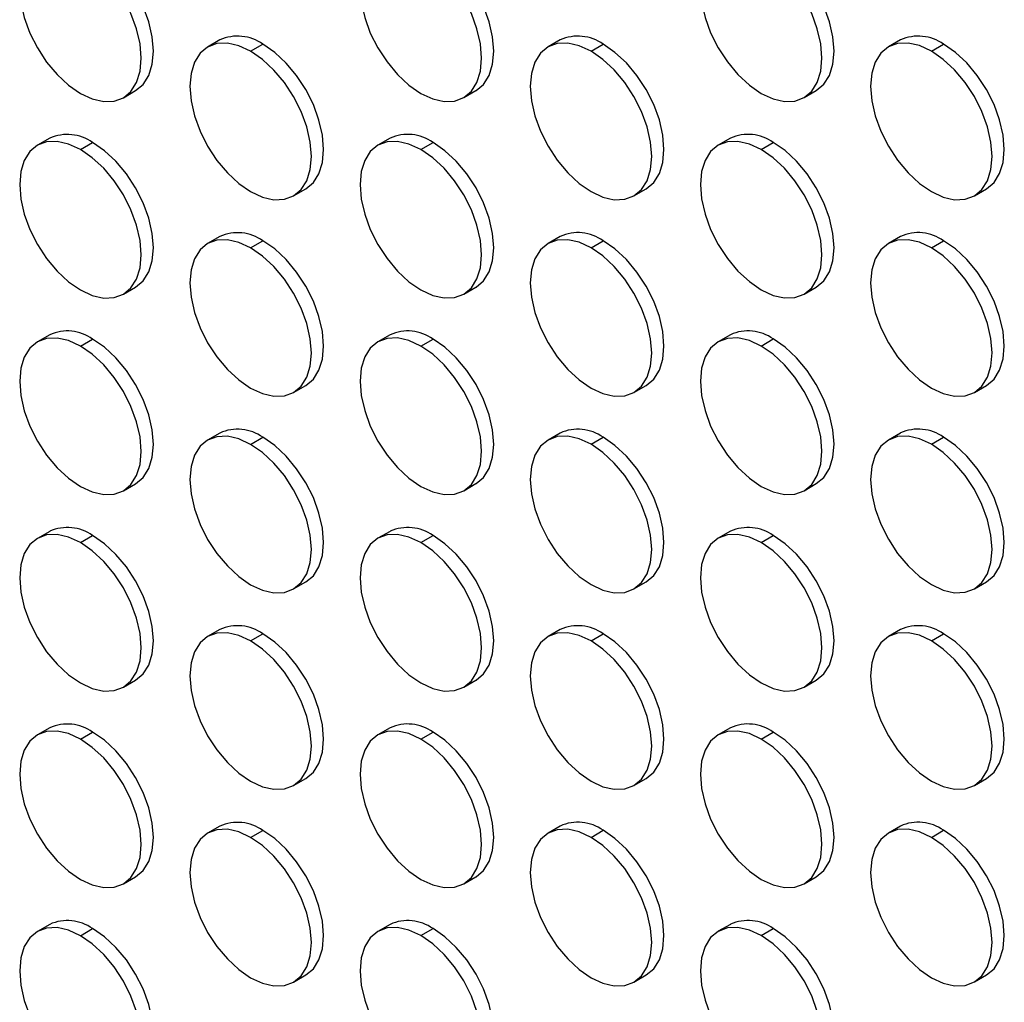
# Model space of a CAD drawing. Header units: millimetres. Extents: x 0 to 2794, y 0 to 2159.
# Tile 30 of 44: x 2425 to 2539, y 1392 to 1506. Entities that reach past the tile are written whole.
import ezdxf

# ---------------------------------------------------------------- set-up
doc = ezdxf.new("R2010")
doc.units = ezdxf.units.MM
doc.header["$LTSCALE"] = 10

msp = doc.modelspace()

# ---------------------------------------------------------------- linework, layer by layer
for p, q in [((2447.9, 1504.12), (2446.48, 1503.3)), ((2487.49, 1504.12), (2486.08, 1503.31)), ((2527.09, 1504.13), (2525.68, 1503.31)), ((2451.48, 1502.81), (2452.9, 1503.63)), ((2491.08, 1502.81), (2492.49, 1503.63)), ((2530.68, 1502.82), (2532.09, 1503.63)), ((2436.68, 1497.41), (2438.1, 1498.23)), ((2476.28, 1497.42), (2477.69, 1498.23)), ((2515.88, 1497.42), (2517.29, 1498.24)), ((2428.1, 1492.69), (2426.68, 1491.87)), ((2467.7, 1492.69), (2466.28, 1491.87)), ((2507.29, 1492.69), (2505.88, 1491.88)), ((2431.68, 1491.38), (2433.1, 1492.19)), ((2471.28, 1491.38), (2472.7, 1492.2)), ((2510.88, 1491.38), (2512.29, 1492.2)), ((2456.48, 1485.98), (2457.9, 1486.8)), ((2496.08, 1485.99), (2497.49, 1486.8)), ((2535.68, 1485.99), (2537.09, 1486.81)), ((2447.9, 1481.26), (2446.48, 1480.44)), ((2487.49, 1481.26), (2486.08, 1480.44)), ((2527.09, 1481.26), (2525.68, 1480.45)), ((2451.48, 1479.95), (2452.9, 1480.76)), ((2491.08, 1479.95), (2492.49, 1480.77)), ((2530.68, 1479.95), (2532.09, 1480.77)), ((2436.68, 1474.55), (2438.1, 1475.37)), ((2476.28, 1474.55), (2477.69, 1475.37)), ((2515.88, 1474.56), (2517.29, 1475.37)), ((2428.1, 1469.82), (2426.68, 1469.01)), ((2467.7, 1469.83), (2466.28, 1469.01)), ((2507.29, 1469.83), (2505.88, 1469.01)), ((2431.68, 1468.51), (2433.1, 1469.33)), ((2471.28, 1468.52), (2472.7, 1469.33)), ((2510.88, 1468.52), (2512.29, 1469.34)), ((2456.48, 1463.12), (2457.9, 1463.94)), ((2496.08, 1463.12), (2497.49, 1463.94)), ((2535.68, 1463.13), (2537.09, 1463.94)), ((2447.9, 1458.39), (2446.48, 1457.58)), ((2487.49, 1458.4), (2486.08, 1457.58)), ((2527.09, 1458.4), (2525.68, 1457.58)), ((2451.48, 1457.08), (2452.9, 1457.9)), ((2491.08, 1457.09), (2492.49, 1457.9)), ((2530.68, 1457.09), (2532.09, 1457.91)), ((2436.68, 1451.69), (2438.1, 1452.5)), ((2476.28, 1451.69), (2477.69, 1452.51)), ((2515.88, 1451.69), (2517.29, 1452.51)), ((2428.1, 1446.96), (2426.68, 1446.14)), ((2467.7, 1446.96), (2466.28, 1446.15)), ((2507.29, 1446.97), (2505.88, 1446.15)), ((2431.68, 1445.65), (2433.1, 1446.47)), ((2471.28, 1445.65), (2472.7, 1446.47)), ((2510.88, 1445.66), (2512.29, 1446.47)), ((2456.48, 1440.26), (2457.9, 1441.07)), ((2496.08, 1440.26), (2497.49, 1441.08)), ((2535.68, 1440.26), (2537.09, 1441.08)), ((2447.9, 1435.53), (2446.48, 1434.71)), ((2487.49, 1435.53), (2486.08, 1434.72)), ((2527.09, 1435.54), (2525.68, 1434.72)), ((2451.48, 1434.22), (2452.9, 1435.04)), ((2491.08, 1434.22), (2492.49, 1435.04)), ((2530.68, 1434.23), (2532.09, 1435.04)), ((2436.68, 1428.82), (2438.1, 1429.64)), ((2476.28, 1428.83), (2477.69, 1429.64)), ((2515.88, 1428.83), (2517.29, 1429.65)), ((2428.1, 1424.1), (2426.68, 1423.28)), ((2467.7, 1424.1), (2466.28, 1423.28)), ((2507.29, 1424.1), (2505.88, 1423.29)), ((2431.68, 1422.79), (2433.1, 1423.6)), ((2471.28, 1422.79), (2472.7, 1423.61)), ((2510.88, 1422.79), (2512.29, 1423.61)), ((2456.48, 1417.39), (2457.9, 1418.21)), ((2496.08, 1417.4), (2497.49, 1418.21)), ((2535.68, 1417.4), (2537.09, 1418.22)), ((2447.9, 1412.67), (2446.48, 1411.85)), ((2487.49, 1412.67), (2486.08, 1411.85)), ((2527.09, 1412.67), (2525.68, 1411.86)), ((2451.48, 1411.36), (2452.9, 1412.17)), ((2491.08, 1411.36), (2492.49, 1412.18)), ((2530.68, 1411.36), (2532.09, 1412.18)), ((2436.68, 1405.96), (2438.1, 1406.78)), ((2476.28, 1405.96), (2477.69, 1406.78)), ((2515.88, 1405.97), (2517.29, 1406.78)), ((2428.1, 1401.23), (2426.68, 1400.42)), ((2467.7, 1401.24), (2466.28, 1400.42)), ((2507.29, 1401.24), (2505.88, 1400.43)), ((2431.68, 1399.92), (2433.1, 1400.74)), ((2471.28, 1399.93), (2472.7, 1400.74)), ((2510.88, 1399.93), (2512.29, 1400.75)), ((2456.48, 1394.53), (2457.9, 1395.35)), ((2496.08, 1394.53), (2497.49, 1395.35)), ((2535.68, 1394.54), (2537.09, 1395.35))]:
    msp.add_line(p, q)
at = {"flags": 128}
for points in [[(2431.68, 1514.24), (2430.3, 1514.88), (2428.98, 1515.18), (2427.75, 1515.13), (2426.68, 1514.73), (2425.8, 1514), (2425.15, 1512.97), (2424.75, 1511.67), (2424.61, 1510.15), (2424.75, 1508.48), (2425.15, 1506.72), (2425.8, 1504.93), (2426.68, 1503.19), (2427.75, 1501.55), (2428.98, 1500.09), (2430.3, 1498.86), (2431.68, 1497.91)], [(2438.1, 1498.23), (2438.1, 1498.23), (2438.98, 1498.96), (2439.63, 1499.99), (2440.03, 1501.29), (2440.17, 1502.81), (2440.03, 1504.48), (2439.63, 1506.24), (2438.98, 1508.03), (2438.1, 1509.78), (2437.03, 1511.41), (2435.8, 1512.87), (2434.48, 1514.1), (2433.1, 1515.05)], [(2471.28, 1514.24), (2469.9, 1514.88), (2468.57, 1515.18), (2467.35, 1515.13), (2466.28, 1514.74), (2465.4, 1514.01), (2464.75, 1512.97), (2464.35, 1511.67), (2464.21, 1510.16), (2464.35, 1508.49), (2464.75, 1506.72), (2465.4, 1504.93), (2466.28, 1503.19), (2467.35, 1501.56), (2468.57, 1500.09), (2469.9, 1498.86), (2471.28, 1497.91)], [(2477.69, 1498.23), (2477.7, 1498.23), (2478.57, 1498.96), (2479.23, 1500), (2479.63, 1501.3), (2479.77, 1502.81), (2479.63, 1504.48), (2479.23, 1506.25), (2478.57, 1508.04), (2477.7, 1509.78), (2476.62, 1511.41), (2475.4, 1512.87), (2474.07, 1514.11), (2472.7, 1515.06)], [(2510.88, 1514.25), (2509.5, 1514.89), (2508.17, 1515.19), (2506.95, 1515.14), (2505.88, 1514.74), (2505, 1514.01), (2504.35, 1512.98), (2503.94, 1511.68), (2503.81, 1510.16), (2503.94, 1508.49), (2504.35, 1506.73), (2505, 1504.94), (2505.88, 1503.19), (2506.95, 1501.56), (2508.17, 1500.1), (2509.5, 1498.87), (2510.88, 1497.91)], [(2517.29, 1498.24), (2517.29, 1498.24), (2518.17, 1498.97), (2518.83, 1500), (2519.23, 1501.3), (2519.36, 1502.81), (2519.23, 1504.49), (2518.83, 1506.25), (2518.17, 1508.04), (2517.29, 1509.78), (2516.22, 1511.42), (2515, 1512.88), (2513.67, 1514.11), (2512.29, 1515.06)], [(2431.68, 1497.91), (2433.06, 1497.27), (2434.39, 1496.97), (2435.61, 1497.02), (2436.68, 1497.41), (2437.56, 1498.14), (2438.22, 1499.18), (2438.62, 1500.48), (2438.75, 1501.99), (2438.62, 1503.66), (2438.22, 1505.43), (2437.56, 1507.22), (2436.68, 1508.96), (2435.61, 1510.59), (2434.39, 1512.05), (2433.06, 1513.29), (2431.68, 1514.24)], [(2471.28, 1497.91), (2472.66, 1497.27), (2473.99, 1496.97), (2475.21, 1497.02), (2476.28, 1497.42), (2477.16, 1498.15), (2477.81, 1499.18), (2478.22, 1500.48), (2478.35, 1501.99), (2478.22, 1503.67), (2477.81, 1505.43), (2477.16, 1507.22), (2476.28, 1508.96), (2475.21, 1510.6), (2473.99, 1512.06), (2472.66, 1513.29), (2471.28, 1514.24)], [(2510.88, 1497.91), (2512.26, 1497.28), (2513.58, 1496.97), (2514.81, 1497.02), (2515.88, 1497.42), (2516.76, 1498.15), (2517.41, 1499.18), (2517.81, 1500.48), (2517.95, 1502), (2517.81, 1503.67), (2517.41, 1505.43), (2516.76, 1507.22), (2515.88, 1508.97), (2514.81, 1510.6), (2513.58, 1512.06), (2512.26, 1513.29), (2510.88, 1514.25)], [(2451.48, 1502.81), (2450.1, 1503.45), (2448.78, 1503.75), (2447.55, 1503.7), (2446.48, 1503.3), (2445.6, 1502.57), (2444.95, 1501.54), (2444.55, 1500.24), (2444.41, 1498.73), (2444.55, 1497.05), (2444.95, 1495.29), (2445.6, 1493.5), (2446.48, 1491.76), (2447.55, 1490.12), (2448.78, 1488.66), (2450.1, 1487.43), (2451.48, 1486.48)], [(2457.9, 1486.8), (2457.9, 1486.8), (2458.78, 1487.53), (2459.43, 1488.56), (2459.83, 1489.86), (2459.97, 1491.38), (2459.83, 1493.05), (2459.43, 1494.81), (2458.78, 1496.6), (2457.9, 1498.35), (2456.82, 1499.98), (2455.6, 1501.44), (2454.28, 1502.67), (2452.9, 1503.63)], [(2491.08, 1502.81), (2489.7, 1503.45), (2488.37, 1503.75), (2487.15, 1503.7), (2486.08, 1503.31), (2485.2, 1502.58), (2484.55, 1501.54), (2484.14, 1500.24), (2484.01, 1498.73), (2484.14, 1497.06), (2484.55, 1495.29), (2485.2, 1493.5), (2486.08, 1491.76), (2487.15, 1490.13), (2488.37, 1488.67), (2489.7, 1487.43), (2491.08, 1486.48)], [(2497.49, 1486.8), (2497.49, 1486.8), (2498.37, 1487.53), (2499.03, 1488.57), (2499.43, 1489.87), (2499.57, 1491.38), (2499.43, 1493.05), (2499.03, 1494.82), (2498.37, 1496.61), (2497.49, 1498.35), (2496.42, 1499.98), (2495.2, 1501.45), (2493.87, 1502.68), (2492.49, 1503.63)], [(2530.68, 1502.82), (2529.3, 1503.46), (2527.97, 1503.76), (2526.75, 1503.71), (2525.68, 1503.31), (2524.8, 1502.58), (2524.15, 1501.55), (2523.74, 1500.25), (2523.61, 1498.73), (2523.74, 1497.06), (2524.15, 1495.3), (2524.8, 1493.51), (2525.68, 1491.76), (2526.75, 1490.13), (2527.97, 1488.67), (2529.3, 1487.44), (2530.68, 1486.49)], [(2537.09, 1486.81), (2537.09, 1486.81), (2537.97, 1487.54), (2538.62, 1488.57), (2539.03, 1489.87), (2539.16, 1491.39), (2539.03, 1493.06), (2538.62, 1494.82), (2537.97, 1496.61), (2537.09, 1498.35), (2536.02, 1499.99), (2534.8, 1501.45), (2533.47, 1502.68), (2532.09, 1503.63)], [(2451.48, 1486.48), (2452.86, 1485.84), (2454.19, 1485.54), (2455.41, 1485.59), (2456.48, 1485.98), (2457.36, 1486.71), (2458.01, 1487.75), (2458.42, 1489.05), (2458.55, 1490.56), (2458.42, 1492.23), (2458.01, 1494), (2457.36, 1495.79), (2456.48, 1497.53), (2455.41, 1499.16), (2454.19, 1500.62), (2452.86, 1501.86), (2451.48, 1502.81)], [(2491.08, 1486.48), (2492.46, 1485.84), (2493.79, 1485.54), (2495.01, 1485.59), (2496.08, 1485.99), (2496.96, 1486.72), (2497.61, 1487.75), (2498.02, 1489.05), (2498.15, 1490.56), (2498.02, 1492.24), (2497.61, 1494), (2496.96, 1495.79), (2496.08, 1497.53), (2495.01, 1499.17), (2493.79, 1500.63), (2492.46, 1501.86), (2491.08, 1502.81)], [(2530.68, 1486.49), (2532.06, 1485.85), (2533.38, 1485.54), (2534.61, 1485.59), (2535.68, 1485.99), (2536.56, 1486.72), (2537.21, 1487.75), (2537.61, 1489.05), (2537.75, 1490.57), (2537.61, 1492.24), (2537.21, 1494), (2536.56, 1495.79), (2535.68, 1497.54), (2534.61, 1499.17), (2533.38, 1500.63), (2532.06, 1501.86), (2530.68, 1502.82)], [(2431.68, 1491.38), (2430.3, 1492.01), (2428.98, 1492.32), (2427.75, 1492.27), (2426.68, 1491.87), (2425.8, 1491.14), (2425.15, 1490.11), (2424.75, 1488.81), (2424.61, 1487.29), (2424.75, 1485.62), (2425.15, 1483.86), (2425.8, 1482.07), (2426.68, 1480.32), (2427.75, 1478.69), (2428.98, 1477.23), (2430.3, 1476), (2431.68, 1475.04)], [(2438.1, 1475.37), (2438.1, 1475.37), (2438.98, 1476.1), (2439.63, 1477.13), (2440.03, 1478.43), (2440.17, 1479.94), (2440.03, 1481.62), (2439.63, 1483.38), (2438.98, 1485.17), (2438.1, 1486.91), (2437.03, 1488.55), (2435.8, 1490.01), (2434.48, 1491.24), (2433.1, 1492.19)], [(2471.28, 1491.38), (2469.9, 1492.02), (2468.57, 1492.32), (2467.35, 1492.27), (2466.28, 1491.87), (2465.4, 1491.14), (2464.75, 1490.11), (2464.35, 1488.81), (2464.21, 1487.3), (2464.35, 1485.62), (2464.75, 1483.86), (2465.4, 1482.07), (2466.28, 1480.33), (2467.35, 1478.69), (2468.57, 1477.23), (2469.9, 1476), (2471.28, 1475.05)], [(2477.69, 1475.37), (2477.7, 1475.37), (2478.57, 1476.1), (2479.23, 1477.13), (2479.63, 1478.43), (2479.77, 1479.95), (2479.63, 1481.62), (2479.23, 1483.38), (2478.57, 1485.17), (2477.7, 1486.92), (2476.62, 1488.55), (2475.4, 1490.01), (2474.07, 1491.24), (2472.7, 1492.2)], [(2510.88, 1491.38), (2509.5, 1492.02), (2508.17, 1492.32), (2506.95, 1492.27), (2505.88, 1491.88), (2505, 1491.15), (2504.35, 1490.11), (2503.94, 1488.81), (2503.81, 1487.3), (2503.94, 1485.63), (2504.35, 1483.86), (2505, 1482.07), (2505.88, 1480.33), (2506.95, 1478.7), (2508.17, 1477.24), (2509.5, 1476.01), (2510.88, 1475.05)], [(2517.29, 1475.37), (2517.29, 1475.37), (2518.17, 1476.1), (2518.83, 1477.14), (2519.23, 1478.44), (2519.36, 1479.95), (2519.23, 1481.62), (2518.83, 1483.39), (2518.17, 1485.18), (2517.29, 1486.92), (2516.22, 1488.56), (2515, 1490.02), (2513.67, 1491.25), (2512.29, 1492.2)], [(2431.68, 1475.04), (2433.06, 1474.4), (2434.39, 1474.1), (2435.61, 1474.15), (2436.68, 1474.55), (2437.56, 1475.28), (2438.22, 1476.31), (2438.62, 1477.61), (2438.75, 1479.13), (2438.62, 1480.8), (2438.22, 1482.56), (2437.56, 1484.35), (2436.68, 1486.1), (2435.61, 1487.73), (2434.39, 1489.19), (2433.06, 1490.42), (2431.68, 1491.38)], [(2471.28, 1475.05), (2472.66, 1474.41), (2473.99, 1474.11), (2475.21, 1474.16), (2476.28, 1474.55), (2477.16, 1475.28), (2477.81, 1476.32), (2478.22, 1477.62), (2478.35, 1479.13), (2478.22, 1480.8), (2477.81, 1482.57), (2477.16, 1484.36), (2476.28, 1486.1), (2475.21, 1487.73), (2473.99, 1489.2), (2472.66, 1490.43), (2471.28, 1491.38)], [(2510.88, 1475.05), (2512.26, 1474.41), (2513.58, 1474.11), (2514.81, 1474.16), (2515.88, 1474.56), (2516.76, 1475.29), (2517.41, 1476.32), (2517.81, 1477.62), (2517.95, 1479.14), (2517.81, 1480.81), (2517.41, 1482.57), (2516.76, 1484.36), (2515.88, 1486.1), (2514.81, 1487.74), (2513.58, 1489.2), (2512.26, 1490.43), (2510.88, 1491.38)], [(2451.48, 1479.95), (2450.1, 1480.58), (2448.78, 1480.89), (2447.55, 1480.84), (2446.48, 1480.44), (2445.6, 1479.71), (2444.95, 1478.68), (2444.55, 1477.38), (2444.41, 1475.86), (2444.55, 1474.19), (2444.95, 1472.43), (2445.6, 1470.64), (2446.48, 1468.89), (2447.55, 1467.26), (2448.78, 1465.8), (2450.1, 1464.57), (2451.48, 1463.61)], [(2457.9, 1463.94), (2457.9, 1463.94), (2458.78, 1464.67), (2459.43, 1465.7), (2459.83, 1467), (2459.97, 1468.51), (2459.83, 1470.19), (2459.43, 1471.95), (2458.78, 1473.74), (2457.9, 1475.48), (2456.82, 1477.12), (2455.6, 1478.58), (2454.28, 1479.81), (2452.9, 1480.76)], [(2491.08, 1479.95), (2489.7, 1480.59), (2488.37, 1480.89), (2487.15, 1480.84), (2486.08, 1480.44), (2485.2, 1479.71), (2484.55, 1478.68), (2484.14, 1477.38), (2484.01, 1475.87), (2484.14, 1474.19), (2484.55, 1472.43), (2485.2, 1470.64), (2486.08, 1468.9), (2487.15, 1467.26), (2488.37, 1465.8), (2489.7, 1464.57), (2491.08, 1463.62)], [(2497.49, 1463.94), (2497.49, 1463.94), (2498.37, 1464.67), (2499.03, 1465.7), (2499.43, 1467), (2499.57, 1468.52), (2499.43, 1470.19), (2499.03, 1471.95), (2498.37, 1473.74), (2497.49, 1475.49), (2496.42, 1477.12), (2495.2, 1478.58), (2493.87, 1479.81), (2492.49, 1480.77)], [(2530.68, 1479.95), (2529.3, 1480.59), (2527.97, 1480.89), (2526.75, 1480.84), (2525.68, 1480.45), (2524.8, 1479.72), (2524.15, 1478.68), (2523.74, 1477.38), (2523.61, 1475.87), (2523.74, 1474.2), (2524.15, 1472.43), (2524.8, 1470.65), (2525.68, 1468.9), (2526.75, 1467.27), (2527.97, 1465.81), (2529.3, 1464.58), (2530.68, 1463.62)], [(2537.09, 1463.94), (2537.09, 1463.94), (2537.97, 1464.67), (2538.62, 1465.71), (2539.03, 1467.01), (2539.16, 1468.52), (2539.03, 1470.19), (2538.62, 1471.96), (2537.97, 1473.75), (2537.09, 1475.49), (2536.02, 1477.13), (2534.8, 1478.59), (2533.47, 1479.82), (2532.09, 1480.77)], [(2451.48, 1463.61), (2452.86, 1462.98), (2454.19, 1462.67), (2455.41, 1462.72), (2456.48, 1463.12), (2457.36, 1463.85), (2458.01, 1464.88), (2458.42, 1466.18), (2458.55, 1467.7), (2458.42, 1469.37), (2458.01, 1471.13), (2457.36, 1472.92), (2456.48, 1474.67), (2455.41, 1476.3), (2454.19, 1477.76), (2452.86, 1478.99), (2451.48, 1479.95)], [(2491.08, 1463.62), (2492.46, 1462.98), (2493.79, 1462.68), (2495.01, 1462.73), (2496.08, 1463.12), (2496.96, 1463.85), (2497.61, 1464.89), (2498.02, 1466.19), (2498.15, 1467.7), (2498.02, 1469.37), (2497.61, 1471.14), (2496.96, 1472.93), (2496.08, 1474.67), (2495.01, 1476.31), (2493.79, 1477.77), (2492.46, 1479), (2491.08, 1479.95)], [(2530.68, 1463.62), (2532.06, 1462.98), (2533.38, 1462.68), (2534.61, 1462.73), (2535.68, 1463.13), (2536.56, 1463.86), (2537.21, 1464.89), (2537.61, 1466.19), (2537.75, 1467.71), (2537.61, 1469.38), (2537.21, 1471.14), (2536.56, 1472.93), (2535.68, 1474.67), (2534.61, 1476.31), (2533.38, 1477.77), (2532.06, 1479), (2530.68, 1479.95)], [(2431.68, 1468.51), (2430.3, 1469.15), (2428.98, 1469.45), (2427.75, 1469.4), (2426.68, 1469.01), (2425.8, 1468.28), (2425.15, 1467.24), (2424.75, 1465.94), (2424.61, 1464.43), (2424.75, 1462.76), (2425.15, 1460.99), (2425.8, 1459.2), (2426.68, 1457.46), (2427.75, 1455.83), (2428.98, 1454.36), (2430.3, 1453.13), (2431.68, 1452.18)], [(2438.1, 1452.5), (2438.1, 1452.5), (2438.98, 1453.23), (2439.63, 1454.27), (2440.03, 1455.57), (2440.17, 1457.08), (2440.03, 1458.75), (2439.63, 1460.52), (2438.98, 1462.31), (2438.1, 1464.05), (2437.03, 1465.68), (2435.8, 1467.14), (2434.48, 1468.38), (2433.1, 1469.33)], [(2471.28, 1468.52), (2469.9, 1469.16), (2468.57, 1469.46), (2467.35, 1469.41), (2466.28, 1469.01), (2465.4, 1468.28), (2464.75, 1467.25), (2464.35, 1465.95), (2464.21, 1464.43), (2464.35, 1462.76), (2464.75, 1461), (2465.4, 1459.21), (2466.28, 1457.46), (2467.35, 1455.83), (2468.57, 1454.37), (2469.9, 1453.14), (2471.28, 1452.18)], [(2477.69, 1452.51), (2477.7, 1452.51), (2478.57, 1453.24), (2479.23, 1454.27), (2479.63, 1455.57), (2479.77, 1457.08), (2479.63, 1458.76), (2479.23, 1460.52), (2478.57, 1462.31), (2477.7, 1464.05), (2476.62, 1465.69), (2475.4, 1467.15), (2474.07, 1468.38), (2472.7, 1469.33)], [(2510.88, 1468.52), (2509.5, 1469.16), (2508.17, 1469.46), (2506.95, 1469.41), (2505.88, 1469.01), (2505, 1468.28), (2504.35, 1467.25), (2503.94, 1465.95), (2503.81, 1464.44), (2503.94, 1462.76), (2504.35, 1461), (2505, 1459.21), (2505.88, 1457.47), (2506.95, 1455.83), (2508.17, 1454.37), (2509.5, 1453.14), (2510.88, 1452.19)], [(2517.29, 1452.51), (2517.29, 1452.51), (2518.17, 1453.24), (2518.83, 1454.27), (2519.23, 1455.57), (2519.36, 1457.09), (2519.23, 1458.76), (2518.83, 1460.52), (2518.17, 1462.31), (2517.29, 1464.06), (2516.22, 1465.69), (2515, 1467.15), (2513.67, 1468.38), (2512.29, 1469.34)], [(2431.68, 1452.18), (2433.06, 1451.54), (2434.39, 1451.24), (2435.61, 1451.29), (2436.68, 1451.69), (2437.56, 1452.42), (2438.22, 1453.45), (2438.62, 1454.75), (2438.75, 1456.26), (2438.62, 1457.94), (2438.22, 1459.7), (2437.56, 1461.49), (2436.68, 1463.23), (2435.61, 1464.87), (2434.39, 1466.33), (2433.06, 1467.56), (2431.68, 1468.51)], [(2471.28, 1452.18), (2472.66, 1451.55), (2473.99, 1451.24), (2475.21, 1451.29), (2476.28, 1451.69), (2477.16, 1452.42), (2477.81, 1453.45), (2478.22, 1454.75), (2478.35, 1456.27), (2478.22, 1457.94), (2477.81, 1459.7), (2477.16, 1461.49), (2476.28, 1463.24), (2475.21, 1464.87), (2473.99, 1466.33), (2472.66, 1467.56), (2471.28, 1468.52)], [(2510.88, 1452.19), (2512.26, 1451.55), (2513.58, 1451.25), (2514.81, 1451.3), (2515.88, 1451.69), (2516.76, 1452.42), (2517.41, 1453.46), (2517.81, 1454.76), (2517.95, 1456.27), (2517.81, 1457.94), (2517.41, 1459.71), (2516.76, 1461.5), (2515.88, 1463.24), (2514.81, 1464.88), (2513.58, 1466.34), (2512.26, 1467.57), (2510.88, 1468.52)], [(2451.48, 1457.08), (2450.1, 1457.72), (2448.78, 1458.02), (2447.55, 1457.97), (2446.48, 1457.58), (2445.6, 1456.85), (2444.95, 1455.81), (2444.55, 1454.51), (2444.41, 1453), (2444.55, 1451.33), (2444.95, 1449.56), (2445.6, 1447.77), (2446.48, 1446.03), (2447.55, 1444.4), (2448.78, 1442.94), (2450.1, 1441.7), (2451.48, 1440.75)], [(2457.9, 1441.07), (2457.9, 1441.07), (2458.78, 1441.8), (2459.43, 1442.84), (2459.83, 1444.14), (2459.97, 1445.65), (2459.83, 1447.32), (2459.43, 1449.09), (2458.78, 1450.88), (2457.9, 1452.62), (2456.82, 1454.25), (2455.6, 1455.72), (2454.28, 1456.95), (2452.9, 1457.9)], [(2491.08, 1457.09), (2489.7, 1457.73), (2488.37, 1458.03), (2487.15, 1457.98), (2486.08, 1457.58), (2485.2, 1456.85), (2484.55, 1455.82), (2484.14, 1454.52), (2484.01, 1453), (2484.14, 1451.33), (2484.55, 1449.57), (2485.2, 1447.78), (2486.08, 1446.03), (2487.15, 1444.4), (2488.37, 1442.94), (2489.7, 1441.71), (2491.08, 1440.76)], [(2497.49, 1441.08), (2497.49, 1441.08), (2498.37, 1441.81), (2499.03, 1442.84), (2499.43, 1444.14), (2499.57, 1445.66), (2499.43, 1447.33), (2499.03, 1449.09), (2498.37, 1450.88), (2497.49, 1452.62), (2496.42, 1454.26), (2495.2, 1455.72), (2493.87, 1456.95), (2492.49, 1457.9)], [(2530.68, 1457.09), (2529.3, 1457.73), (2527.97, 1458.03), (2526.75, 1457.98), (2525.68, 1457.58), (2524.8, 1456.85), (2524.15, 1455.82), (2523.74, 1454.52), (2523.61, 1453.01), (2523.74, 1451.33), (2524.15, 1449.57), (2524.8, 1447.78), (2525.68, 1446.04), (2526.75, 1444.4), (2527.97, 1442.94), (2529.3, 1441.71), (2530.68, 1440.76)], [(2537.09, 1441.08), (2537.09, 1441.08), (2537.97, 1441.81), (2538.62, 1442.84), (2539.03, 1444.14), (2539.16, 1445.66), (2539.03, 1447.33), (2538.62, 1449.09), (2537.97, 1450.88), (2537.09, 1452.63), (2536.02, 1454.26), (2534.8, 1455.72), (2533.47, 1456.95), (2532.09, 1457.91)], [(2451.48, 1440.75), (2452.86, 1440.11), (2454.19, 1439.81), (2455.41, 1439.86), (2456.48, 1440.26), (2457.36, 1440.99), (2458.01, 1442.02), (2458.42, 1443.32), (2458.55, 1444.83), (2458.42, 1446.51), (2458.01, 1448.27), (2457.36, 1450.06), (2456.48, 1451.8), (2455.41, 1453.44), (2454.19, 1454.9), (2452.86, 1456.13), (2451.48, 1457.08)], [(2491.08, 1440.76), (2492.46, 1440.12), (2493.79, 1439.81), (2495.01, 1439.86), (2496.08, 1440.26), (2496.96, 1440.99), (2497.61, 1442.02), (2498.02, 1443.32), (2498.15, 1444.84), (2498.02, 1446.51), (2497.61, 1448.27), (2496.96, 1450.06), (2496.08, 1451.81), (2495.01, 1453.44), (2493.79, 1454.9), (2492.46, 1456.13), (2491.08, 1457.09)], [(2530.68, 1440.76), (2532.06, 1440.12), (2533.38, 1439.82), (2534.61, 1439.87), (2535.68, 1440.26), (2536.56, 1440.99), (2537.21, 1442.03), (2537.61, 1443.33), (2537.75, 1444.84), (2537.61, 1446.51), (2537.21, 1448.28), (2536.56, 1450.07), (2535.68, 1451.81), (2534.61, 1453.45), (2533.38, 1454.91), (2532.06, 1456.14), (2530.68, 1457.09)], [(2431.68, 1445.65), (2430.3, 1446.29), (2428.98, 1446.59), (2427.75, 1446.54), (2426.68, 1446.14), (2425.8, 1445.41), (2425.15, 1444.38), (2424.75, 1443.08), (2424.61, 1441.57), (2424.75, 1439.89), (2425.15, 1438.13), (2425.8, 1436.34), (2426.68, 1434.6), (2427.75, 1432.96), (2428.98, 1431.5), (2430.3, 1430.27), (2431.68, 1429.32)], [(2431.68, 1429.32), (2433.06, 1428.68), (2434.39, 1428.38), (2435.61, 1428.43), (2436.68, 1428.82), (2437.56, 1429.55), (2438.22, 1430.59), (2438.62, 1431.89), (2438.75, 1433.4), (2438.62, 1435.07), (2438.22, 1436.84), (2437.56, 1438.63), (2436.68, 1440.37), (2435.61, 1442), (2434.39, 1443.47), (2433.06, 1444.7), (2431.68, 1445.65)], [(2438.1, 1429.64), (2438.1, 1429.64), (2438.98, 1430.37), (2439.63, 1431.4), (2440.03, 1432.7), (2440.17, 1434.22), (2440.03, 1435.89), (2439.63, 1437.65), (2438.98, 1439.44), (2438.1, 1441.19), (2437.03, 1442.82), (2435.8, 1444.28), (2434.48, 1445.51), (2433.1, 1446.47)], [(2471.28, 1445.65), (2469.9, 1446.29), (2468.57, 1446.59), (2467.35, 1446.54), (2466.28, 1446.15), (2465.4, 1445.42), (2464.75, 1444.38), (2464.35, 1443.08), (2464.21, 1441.57), (2464.35, 1439.9), (2464.75, 1438.13), (2465.4, 1436.34), (2466.28, 1434.6), (2467.35, 1432.97), (2468.57, 1431.51), (2469.9, 1430.28), (2471.28, 1429.32)], [(2471.28, 1429.32), (2472.66, 1428.68), (2473.99, 1428.38), (2475.21, 1428.43), (2476.28, 1428.83), (2477.16, 1429.56), (2477.81, 1430.59), (2478.22, 1431.89), (2478.35, 1433.41), (2478.22, 1435.08), (2477.81, 1436.84), (2477.16, 1438.63), (2476.28, 1440.37), (2475.21, 1442.01), (2473.99, 1443.47), (2472.66, 1444.7), (2471.28, 1445.65)], [(2477.69, 1429.64), (2477.7, 1429.64), (2478.57, 1430.37), (2479.23, 1431.41), (2479.63, 1432.71), (2479.77, 1434.22), (2479.63, 1435.89), (2479.23, 1437.66), (2478.57, 1439.45), (2477.7, 1441.19), (2476.62, 1442.83), (2475.4, 1444.29), (2474.07, 1445.52), (2472.7, 1446.47)], [(2510.88, 1445.66), (2509.5, 1446.3), (2508.17, 1446.6), (2506.95, 1446.55), (2505.88, 1446.15), (2505, 1445.42), (2504.35, 1444.39), (2503.94, 1443.09), (2503.81, 1441.57), (2503.94, 1439.9), (2504.35, 1438.14), (2505, 1436.35), (2505.88, 1434.6), (2506.95, 1432.97), (2508.17, 1431.51), (2509.5, 1430.28), (2510.88, 1429.33)], [(2510.88, 1429.33), (2512.26, 1428.69), (2513.58, 1428.38), (2514.81, 1428.43), (2515.88, 1428.83), (2516.76, 1429.56), (2517.41, 1430.59), (2517.81, 1431.89), (2517.95, 1433.41), (2517.81, 1435.08), (2517.41, 1436.84), (2516.76, 1438.63), (2515.88, 1440.38), (2514.81, 1442.01), (2513.58, 1443.47), (2512.26, 1444.7), (2510.88, 1445.66)], [(2517.29, 1429.65), (2517.29, 1429.65), (2518.17, 1430.38), (2518.83, 1431.41), (2519.23, 1432.71), (2519.36, 1434.23), (2519.23, 1435.9), (2518.83, 1437.66), (2518.17, 1439.45), (2517.29, 1441.19), (2516.22, 1442.83), (2515, 1444.29), (2513.67, 1445.52), (2512.29, 1446.47)], [(2451.48, 1434.22), (2450.1, 1434.86), (2448.78, 1435.16), (2447.55, 1435.11), (2446.48, 1434.71), (2445.6, 1433.98), (2444.95, 1432.95), (2444.55, 1431.65), (2444.41, 1430.14), (2444.55, 1428.46), (2444.95, 1426.7), (2445.6, 1424.91), (2446.48, 1423.17), (2447.55, 1421.53), (2448.78, 1420.07), (2450.1, 1418.84), (2451.48, 1417.89)], [(2451.48, 1417.89), (2452.86, 1417.25), (2454.19, 1416.95), (2455.41, 1417), (2456.48, 1417.39), (2457.36, 1418.12), (2458.01, 1419.16), (2458.42, 1420.46), (2458.55, 1421.97), (2458.42, 1423.64), (2458.01, 1425.41), (2457.36, 1427.2), (2456.48, 1428.94), (2455.41, 1430.58), (2454.19, 1432.04), (2452.86, 1433.27), (2451.48, 1434.22)], [(2457.9, 1418.21), (2457.9, 1418.21), (2458.78, 1418.94), (2459.43, 1419.97), (2459.83, 1421.27), (2459.97, 1422.79), (2459.83, 1424.46), (2459.43, 1426.22), (2458.78, 1428.01), (2457.9, 1429.76), (2456.82, 1431.39), (2455.6, 1432.85), (2454.28, 1434.08), (2452.9, 1435.04)], [(2491.08, 1434.22), (2489.7, 1434.86), (2488.37, 1435.16), (2487.15, 1435.11), (2486.08, 1434.72), (2485.2, 1433.99), (2484.55, 1432.95), (2484.14, 1431.65), (2484.01, 1430.14), (2484.14, 1428.47), (2484.55, 1426.7), (2485.2, 1424.92), (2486.08, 1423.17), (2487.15, 1421.54), (2488.37, 1420.08), (2489.7, 1418.85), (2491.08, 1417.89)], [(2491.08, 1417.89), (2492.46, 1417.25), (2493.79, 1416.95), (2495.01, 1417), (2496.08, 1417.4), (2496.96, 1418.13), (2497.61, 1419.16), (2498.02, 1420.46), (2498.15, 1421.98), (2498.02, 1423.65), (2497.61, 1425.41), (2496.96, 1427.2), (2496.08, 1428.94), (2495.01, 1430.58), (2493.79, 1432.04), (2492.46, 1433.27), (2491.08, 1434.22)], [(2497.49, 1418.21), (2497.49, 1418.21), (2498.37, 1418.94), (2499.03, 1419.98), (2499.43, 1421.28), (2499.57, 1422.79), (2499.43, 1424.46), (2499.03, 1426.23), (2498.37, 1428.02), (2497.49, 1429.76), (2496.42, 1431.4), (2495.2, 1432.86), (2493.87, 1434.09), (2492.49, 1435.04)], [(2530.68, 1434.23), (2529.3, 1434.87), (2527.97, 1435.17), (2526.75, 1435.12), (2525.68, 1434.72), (2524.8, 1433.99), (2524.15, 1432.96), (2523.74, 1431.66), (2523.61, 1430.14), (2523.74, 1428.47), (2524.15, 1426.71), (2524.8, 1424.92), (2525.68, 1423.17), (2526.75, 1421.54), (2527.97, 1420.08), (2529.3, 1418.85), (2530.68, 1417.9)], [(2530.68, 1417.9), (2532.06, 1417.26), (2533.38, 1416.96), (2534.61, 1417), (2535.68, 1417.4), (2536.56, 1418.13), (2537.21, 1419.17), (2537.61, 1420.46), (2537.75, 1421.98), (2537.61, 1423.65), (2537.21, 1425.41), (2536.56, 1427.2), (2535.68, 1428.95), (2534.61, 1430.58), (2533.38, 1432.04), (2532.06, 1433.27), (2530.68, 1434.23)], [(2537.09, 1418.22), (2537.09, 1418.22), (2537.97, 1418.95), (2538.62, 1419.98), (2539.03, 1421.28), (2539.16, 1422.8), (2539.03, 1424.47), (2538.62, 1426.23), (2537.97, 1428.02), (2537.09, 1429.76), (2536.02, 1431.4), (2534.8, 1432.86), (2533.47, 1434.09), (2532.09, 1435.04)], [(2431.68, 1422.79), (2430.3, 1423.43), (2428.98, 1423.73), (2427.75, 1423.68), (2426.68, 1423.28), (2425.8, 1422.55), (2425.15, 1421.52), (2424.75, 1420.22), (2424.61, 1418.7), (2424.75, 1417.03), (2425.15, 1415.27), (2425.8, 1413.48), (2426.68, 1411.73), (2427.75, 1410.1), (2428.98, 1408.64), (2430.3, 1407.41), (2431.68, 1406.45)], [(2431.68, 1406.45), (2433.06, 1405.82), (2434.39, 1405.51), (2435.61, 1405.56), (2436.68, 1405.96), (2437.56, 1406.69), (2438.22, 1407.72), (2438.62, 1409.02), (2438.75, 1410.54), (2438.62, 1412.21), (2438.22, 1413.97), (2437.56, 1415.76), (2436.68, 1417.51), (2435.61, 1419.14), (2434.39, 1420.6), (2433.06, 1421.83), (2431.68, 1422.79)], [(2438.1, 1406.78), (2438.1, 1406.78), (2438.98, 1407.51), (2439.63, 1408.54), (2440.03, 1409.84), (2440.17, 1411.35), (2440.03, 1413.03), (2439.63, 1414.79), (2438.98, 1416.58), (2438.1, 1418.32), (2437.03, 1419.96), (2435.8, 1421.42), (2434.48, 1422.65), (2433.1, 1423.6)], [(2471.28, 1422.79), (2469.9, 1423.43), (2468.57, 1423.73), (2467.35, 1423.68), (2466.28, 1423.28), (2465.4, 1422.55), (2464.75, 1421.52), (2464.35, 1420.22), (2464.21, 1418.71), (2464.35, 1417.03), (2464.75, 1415.27), (2465.4, 1413.48), (2466.28, 1411.74), (2467.35, 1410.1), (2468.57, 1408.64), (2469.9, 1407.41), (2471.28, 1406.46)], [(2471.28, 1406.46), (2472.66, 1405.82), (2473.99, 1405.52), (2475.21, 1405.57), (2476.28, 1405.96), (2477.16, 1406.69), (2477.81, 1407.73), (2478.22, 1409.03), (2478.35, 1410.54), (2478.22, 1412.21), (2477.81, 1413.98), (2477.16, 1415.77), (2476.28, 1417.51), (2475.21, 1419.15), (2473.99, 1420.61), (2472.66, 1421.84), (2471.28, 1422.79)], [(2477.69, 1406.78), (2477.7, 1406.78), (2478.57, 1407.51), (2479.23, 1408.54), (2479.63, 1409.84), (2479.77, 1411.36), (2479.63, 1413.03), (2479.23, 1414.79), (2478.57, 1416.58), (2477.7, 1418.33), (2476.62, 1419.96), (2475.4, 1421.42), (2474.07, 1422.65), (2472.7, 1423.61)], [(2510.88, 1422.79), (2509.5, 1423.43), (2508.17, 1423.73), (2506.95, 1423.68), (2505.88, 1423.29), (2505, 1422.56), (2504.35, 1421.52), (2503.94, 1420.22), (2503.81, 1418.71), (2503.94, 1417.04), (2504.35, 1415.27), (2505, 1413.49), (2505.88, 1411.74), (2506.95, 1410.11), (2508.17, 1408.65), (2509.5, 1407.42), (2510.88, 1406.46)], [(2510.88, 1406.46), (2512.26, 1405.82), (2513.58, 1405.52), (2514.81, 1405.57), (2515.88, 1405.97), (2516.76, 1406.7), (2517.41, 1407.73), (2517.81, 1409.03), (2517.95, 1410.55), (2517.81, 1412.22), (2517.41, 1413.98), (2516.76, 1415.77), (2515.88, 1417.52), (2514.81, 1419.15), (2513.58, 1420.61), (2512.26, 1421.84), (2510.88, 1422.79)], [(2517.29, 1406.78), (2517.29, 1406.78), (2518.17, 1407.51), (2518.83, 1408.55), (2519.23, 1409.85), (2519.36, 1411.36), (2519.23, 1413.03), (2518.83, 1414.8), (2518.17, 1416.59), (2517.29, 1418.33), (2516.22, 1419.97), (2515, 1421.43), (2513.67, 1422.66), (2512.29, 1423.61)], [(2451.48, 1411.36), (2450.1, 1412), (2448.78, 1412.3), (2447.55, 1412.25), (2446.48, 1411.85), (2445.6, 1411.12), (2444.95, 1410.09), (2444.55, 1408.79), (2444.41, 1407.27), (2444.55, 1405.6), (2444.95, 1403.84), (2445.6, 1402.05), (2446.48, 1400.3), (2447.55, 1398.67), (2448.78, 1397.21), (2450.1, 1395.98), (2451.48, 1395.03)], [(2451.48, 1395.03), (2452.86, 1394.39), (2454.19, 1394.08), (2455.41, 1394.13), (2456.48, 1394.53), (2457.36, 1395.26), (2458.01, 1396.29), (2458.42, 1397.59), (2458.55, 1399.11), (2458.42, 1400.78), (2458.01, 1402.54), (2457.36, 1404.33), (2456.48, 1406.08), (2455.41, 1407.71), (2454.19, 1409.17), (2452.86, 1410.4), (2451.48, 1411.36)], [(2457.9, 1395.35), (2457.9, 1395.35), (2458.78, 1396.08), (2459.43, 1397.11), (2459.83, 1398.41), (2459.97, 1399.93), (2459.83, 1401.6), (2459.43, 1403.36), (2458.78, 1405.15), (2457.9, 1406.89), (2456.82, 1408.53), (2455.6, 1409.99), (2454.28, 1411.22), (2452.9, 1412.17)], [(2491.08, 1411.36), (2489.7, 1412), (2488.37, 1412.3), (2487.15, 1412.25), (2486.08, 1411.85), (2485.2, 1411.12), (2484.55, 1410.09), (2484.14, 1408.79), (2484.01, 1407.28), (2484.14, 1405.6), (2484.55, 1403.84), (2485.2, 1402.05), (2486.08, 1400.31), (2487.15, 1398.67), (2488.37, 1397.21), (2489.7, 1395.98), (2491.08, 1395.03)], [(2491.08, 1395.03), (2492.46, 1394.39), (2493.79, 1394.09), (2495.01, 1394.14), (2496.08, 1394.53), (2496.96, 1395.26), (2497.61, 1396.3), (2498.02, 1397.6), (2498.15, 1399.11), (2498.02, 1400.78), (2497.61, 1402.55), (2496.96, 1404.34), (2496.08, 1406.08), (2495.01, 1407.72), (2493.79, 1409.18), (2492.46, 1410.41), (2491.08, 1411.36)], [(2497.49, 1395.35), (2497.49, 1395.35), (2498.37, 1396.08), (2499.03, 1397.11), (2499.43, 1398.41), (2499.57, 1399.93), (2499.43, 1401.6), (2499.03, 1403.36), (2498.37, 1405.15), (2497.49, 1406.9), (2496.42, 1408.53), (2495.2, 1409.99), (2493.87, 1411.22), (2492.49, 1412.18)], [(2530.68, 1411.36), (2529.3, 1412), (2527.97, 1412.3), (2526.75, 1412.26), (2525.68, 1411.86), (2524.8, 1411.13), (2524.15, 1410.09), (2523.74, 1408.79), (2523.61, 1407.28), (2523.74, 1405.61), (2524.15, 1403.84), (2524.8, 1402.06), (2525.68, 1400.31), (2526.75, 1398.68), (2527.97, 1397.22), (2529.3, 1395.99), (2530.68, 1395.03)], [(2530.68, 1395.03), (2532.06, 1394.39), (2533.38, 1394.09), (2534.61, 1394.14), (2535.68, 1394.54), (2536.56, 1395.27), (2537.21, 1396.3), (2537.61, 1397.6), (2537.75, 1399.12), (2537.61, 1400.79), (2537.21, 1402.55), (2536.56, 1404.34), (2535.68, 1406.09), (2534.61, 1407.72), (2533.38, 1409.18), (2532.06, 1410.41), (2530.68, 1411.36)], [(2537.09, 1395.35), (2537.09, 1395.35), (2537.97, 1396.08), (2538.62, 1397.12), (2539.03, 1398.42), (2539.16, 1399.93), (2539.03, 1401.6), (2538.62, 1403.37), (2537.97, 1405.16), (2537.09, 1406.9), (2536.02, 1408.54), (2534.8, 1410), (2533.47, 1411.23), (2532.09, 1412.18)], [(2431.68, 1399.92), (2430.3, 1400.56), (2428.98, 1400.86), (2427.75, 1400.81), (2426.68, 1400.42), (2425.8, 1399.69), (2425.15, 1398.65), (2424.75, 1397.35), (2424.61, 1395.84), (2424.75, 1394.17), (2425.15, 1392.4), (2425.8, 1390.61), (2426.68, 1388.87), (2427.75, 1387.24), (2428.98, 1385.78), (2430.3, 1384.55), (2431.68, 1383.59)], [(2431.68, 1383.59), (2433.06, 1382.95), (2434.39, 1382.65), (2435.61, 1382.7), (2436.68, 1383.1), (2437.56, 1383.83), (2438.22, 1384.86), (2438.62, 1386.16), (2438.75, 1387.68), (2438.62, 1389.35), (2438.22, 1391.11), (2437.56, 1392.9), (2436.68, 1394.64), (2435.61, 1396.28), (2434.39, 1397.74), (2433.06, 1398.97), (2431.68, 1399.92)], [(2438.1, 1383.91), (2438.1, 1383.91), (2438.98, 1384.64), (2439.63, 1385.68), (2440.03, 1386.98), (2440.17, 1388.49), (2440.03, 1390.16), (2439.63, 1391.93), (2438.98, 1393.72), (2438.1, 1395.46), (2437.03, 1397.1), (2435.8, 1398.56), (2434.48, 1399.79), (2433.1, 1400.74)], [(2471.28, 1399.93), (2469.9, 1400.57), (2468.57, 1400.87), (2467.35, 1400.82), (2466.28, 1400.42), (2465.4, 1399.69), (2464.75, 1398.66), (2464.35, 1397.36), (2464.21, 1395.84), (2464.35, 1394.17), (2464.75, 1392.41), (2465.4, 1390.62), (2466.28, 1388.87), (2467.35, 1387.24), (2468.57, 1385.78), (2469.9, 1384.55), (2471.28, 1383.6)], [(2471.28, 1383.6), (2472.66, 1382.96), (2473.99, 1382.65), (2475.21, 1382.7), (2476.28, 1383.1), (2477.16, 1383.83), (2477.81, 1384.86), (2478.22, 1386.16), (2478.35, 1387.68), (2478.22, 1389.35), (2477.81, 1391.11), (2477.16, 1392.9), (2476.28, 1394.65), (2475.21, 1396.28), (2473.99, 1397.74), (2472.66, 1398.97), (2471.28, 1399.93)], [(2477.69, 1383.92), (2477.7, 1383.92), (2478.57, 1384.65), (2479.23, 1385.68), (2479.63, 1386.98), (2479.77, 1388.5), (2479.63, 1390.17), (2479.23, 1391.93), (2478.57, 1393.72), (2477.7, 1395.46), (2476.62, 1397.1), (2475.4, 1398.56), (2474.07, 1399.79), (2472.7, 1400.74)], [(2510.88, 1399.93), (2509.5, 1400.57), (2508.17, 1400.87), (2506.95, 1400.82), (2505.88, 1400.42), (2505, 1399.7), (2504.35, 1398.66), (2503.94, 1397.36), (2503.81, 1395.85), (2503.94, 1394.18), (2504.35, 1392.41), (2505, 1390.62), (2505.88, 1388.88), (2506.95, 1387.24), (2508.17, 1385.78), (2509.5, 1384.55), (2510.88, 1383.6)], [(2510.88, 1383.6), (2512.26, 1382.96), (2513.58, 1382.66), (2514.81, 1382.71), (2515.88, 1383.1), (2516.76, 1383.83), (2517.41, 1384.87), (2517.81, 1386.17), (2517.95, 1387.68), (2517.81, 1389.35), (2517.41, 1391.12), (2516.76, 1392.91), (2515.88, 1394.65), (2514.81, 1396.29), (2513.58, 1397.75), (2512.26, 1398.98), (2510.88, 1399.93)], [(2517.29, 1383.92), (2517.29, 1383.92), (2518.17, 1384.65), (2518.83, 1385.68), (2519.23, 1386.98), (2519.36, 1388.5), (2519.23, 1390.17), (2518.83, 1391.93), (2518.17, 1393.72), (2517.29, 1395.47), (2516.22, 1397.1), (2515, 1398.56), (2513.67, 1399.79), (2512.29, 1400.75)]]:
    msp.add_lwpolyline(points, dxfattribs=at)
for centre in [(2449.97, 1499.54), (2489.56, 1499.54), (2529.16, 1499.54), (2430.17, 1488.1), (2469.77, 1488.11), (2509.36, 1488.11), (2449.97, 1476.67), (2489.56, 1476.68), (2529.16, 1476.68), (2430.17, 1465.24), (2469.77, 1465.24), (2509.36, 1465.25), (2449.97, 1453.81), (2489.56, 1453.81), (2529.16, 1453.82), (2430.17, 1442.38), (2469.77, 1442.38), (2509.36, 1442.38), (2449.97, 1430.95), (2489.56, 1430.95), (2529.16, 1430.95), (2430.17, 1419.51), (2469.77, 1419.52), (2509.36, 1419.52), (2449.97, 1408.08), (2489.56, 1408.09), (2529.16, 1408.09), (2430.17, 1396.65), (2469.77, 1396.65), (2509.36, 1396.66)]:
    msp.add_arc(centre, 5.03, 54.3824, 114.3071)

doc.saveas('drawing.dxf')
